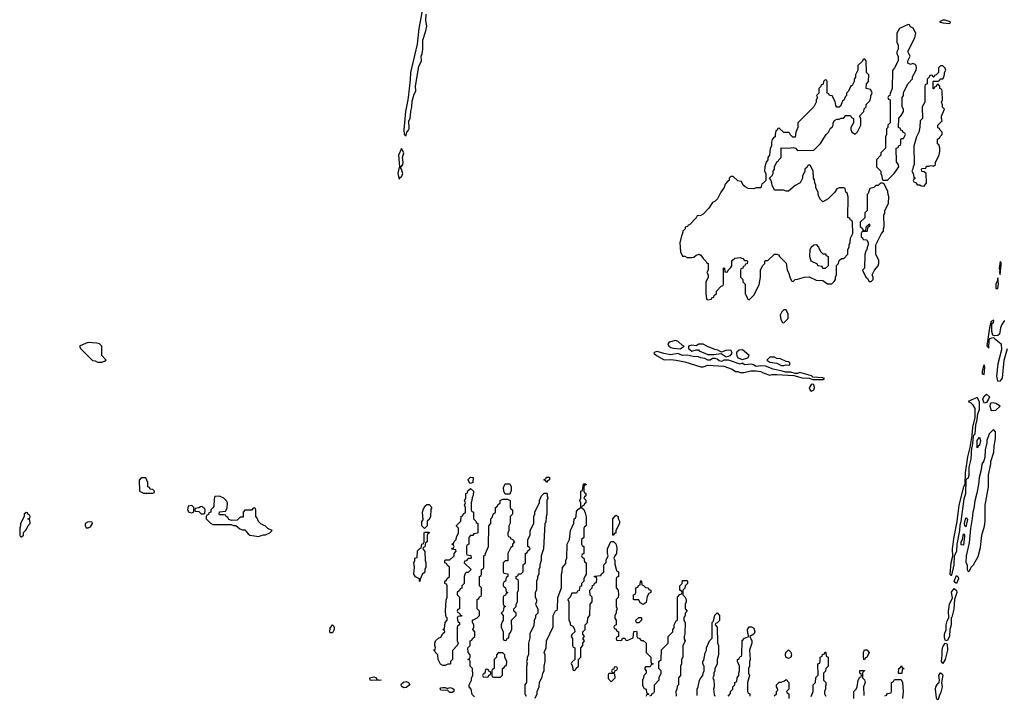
# Model space of a CAD drawing. Header units: inches. Extents: x 2701323 to 2964515, y 494916 to 722124.
# Tile 110 of 256: x 2728914 to 2737465, y 694758 to 700627. Entities that reach past the tile are written whole.
import ezdxf

# ---------------------------------------------------------------- set-up
doc = ezdxf.new("R2010")
doc.units = ezdxf.units.IN
doc.header["$MEASUREMENT"] = 0
for name, color, linetype in [('C7629', 7, 'Continuous'), ('C7639', 7, 'Continuous'), ('C7730', 7, 'Continuous')]:
    doc.layers.add(name, color=color, linetype=linetype)

msp = doc.modelspace()

# ---------------------------------------------------------------- linework, layer by layer
at = {"layer": 'C7629', "color": 2, "elevation": 10}
for points in [[(2729510, 697822), (2729490, 697818), (2729434, 697790), (2729442, 697770), (2729546.4, 697666.4), (2729570, 697664.7), (2729590, 697652), (2729627.3, 697652.7), (2729650, 697662), (2729666, 697670), (2729626, 697710), (2729626, 697790), (2729606, 697810), (2729583.6, 697816.4)], [(2728970, 696346), (2728954, 696330), (2728954, 696310), (2728922, 696250), (2728922, 696230), (2728914, 696210), (2728914, 696150), (2728918, 696138), (2728930, 696134), (2728946, 696150), (2728947.3, 696172.7), (2728970, 696194), (2728987.3, 696232.7), (2729006, 696250), (2729002, 696282), (2728986, 696290), (2729002, 696298), (2729006, 696310), (2729002, 696322), (2728987.3, 696327.3), (2728982, 696342)], [(2729510, 696266), (2729482, 696250), (2729482, 696230), (2729490, 696214), (2729510, 696214), (2729530, 696222), (2729546, 696250), (2729542, 696262)]]:
    msp.add_lwpolyline(points, close=True, dxfattribs=at)
msp.add_lwpolyline([(2730000, 696646), (2729970, 696646), (2729952.7, 696627.3), (2729954, 696530), (2729990, 696514), (2730000, 696514)], dxfattribs=at)
at = {"layer": 'C7639', "color": 2}
for points, elevation in [([(2732293.1, 700000), (2732285.5, 699930), (2732265.5, 699830), (2732250.7, 699670.7), (2732252, 699632), (2732262, 699622), (2732270, 699622), (2732276.2, 699650), (2732293.6, 699670), (2732297.3, 699682.7), (2732294.7, 699750), (2732305.1, 699770), (2732309.5, 699830.5), (2732320.5, 699870), (2732321.1, 699918.9), (2732340.3, 699979.7), (2732350.6, 700000)], 10), ([(2735854, 700000), (2735854, 699990), (2735834, 699970), (2735842, 699950), (2735832, 699930), (2735831.3, 699910), (2735810.9, 699869.1), (2735672, 699730), (2735672, 699690), (2735654, 699650), (2735650, 699606), (2735627.3, 699607.3), (2735606, 699630), (2735602, 699642), (2735590, 699646), (2735550, 699646), (2735510, 699686), (2735498, 699682), (2735492.7, 699667.3), (2735482, 699658), (2735474, 699630), (2735474, 699610), (2735459.6, 699600.4), (2735450, 699586), (2735443.6, 699563.6), (2735442, 699530), (2735431.6, 699508.4), (2735424.7, 699450), (2735412, 699430), (2735412, 699410), (2735398, 699390), (2735384.7, 699350), (2735382, 699310), (2735394, 699290), (2735394, 699230), (2735370, 699206), (2735358, 699202), (2735350, 699166), (2735310, 699166), (2735290, 699158), (2735240.4, 699160.4), (2735214.6, 699174.6), (2735198, 699190), (2735182, 699222), (2735150, 699226), (2735110, 699266), (2735090, 699266), (2735074, 699250), (2735074, 699230), (2735059.6, 699220.4), (2735042, 699198), (2735030.9, 699169.1), (2735002, 699130), (2734974, 699070), (2734954, 699050), (2734930, 699038), (2734898, 698990), (2734850, 698938), (2734830, 698926), (2734798, 698922), (2734790, 698906), (2734730, 698846), (2734718, 698842), (2734714, 698830), (2734694, 698826), (2734692, 698810), (2734672, 698790), (2734671.3, 698770), (2734661, 698750), (2734646.8, 698690), (2734651.6, 698611.6), (2734670, 698574), (2734690, 698572), (2734710, 698562), (2734750, 698562), (2734770, 698564.7), (2734790, 698581), (2734814, 698590), (2734830, 698582), (2734850, 698552), (2734874, 698530), (2734878, 698518), (2734892, 698510), (2734892.7, 698452.7), (2734882, 698430), (2734892, 698410), (2734892, 698390), (2734872.7, 698347.3), (2734872, 698250), (2734878, 698198), (2734890, 698194), (2734922, 698198), (2734926, 698210), (2734942, 698218), (2734946, 698230), (2734966, 698250), (2734966, 698270), (2735007.3, 698312.7), (2735022, 698318), (2735026, 698330), (2735027.3, 698472.7), (2735034, 698470), (2735038, 698438), (2735050, 698434), (2735062, 698438), (2735067.3, 698452.7), (2735090, 698474), (2735098, 698490), (2735098, 698530), (2735103.1, 698536.9), (2735124, 698556), (2735170, 698562), (2735192.7, 698552.7), (2735210, 698534), (2735230, 698534), (2735234, 698530), (2735232.7, 698507.3), (2735218, 698502), (2735210, 698486), (2735198, 698482), (2735194, 698470), (2735178, 698462), (2735174, 698450), (2735174, 698390), (2735194, 698370), (2735194, 698350), (2735214, 698330), (2735214, 698250), (2735238, 698198), (2735250, 698194), (2735290, 698234), (2735336.4, 698323.6), (2735348, 698390), (2735348, 698450), (2735366, 698490), (2735386, 698510), (2735386, 698530), (2735390, 698534), (2735410, 698534), (2735470, 698591.3), (2735490, 698591.3), (2735504.7, 698584.7), (2735512, 698570), (2735570.9, 698510.9), (2735578, 698450), (2735591.3, 698430), (2735604.7, 698384.7), (2735618, 698358), (2735630, 698354), (2735648.4, 698371.6), (2735670, 698372), (2735729.1, 698390.9), (2735770, 698392), (2735830, 698364.7), (2735890, 698362), (2735930, 698332), (2735967.3, 698332.7), (2735988.4, 698351.6), (2735998, 698370), (2735998, 698390), (2736008, 698410), (2736008.4, 698491.6), (2736026, 698510), (2736030, 698534), (2736050, 698554), (2736070, 698554), (2736106, 698590), (2736106, 698630), (2736118, 698650), (2736118, 698670), (2736127.3, 698692.7), (2736128, 698730), (2736148, 698770), (2736147.3, 698867.3), (2736142, 698882), (2736130, 698886), (2736122, 698902), (2736106, 698910), (2736108.4, 699088.4), (2736099, 699119), (2736088, 699130), (2736082, 699162), (2736070, 699166), (2736030, 699166), (2736010, 699158), (2735990, 699126), (2735934, 699070), (2735890, 699046), (2735870, 699066), (2735855.3, 699090), (2735847.3, 699112.7), (2735847.3, 699127.3), (2735828.4, 699168.4), (2735828, 699190), (2735818, 699210), (2735816.4, 699236.4), (2735808, 699250), (2735806, 699310), (2735782, 699362), (2735770, 699366), (2735758, 699362), (2735752.7, 699347.3), (2735734, 699330), (2735732, 699310), (2735712.7, 699267.3), (2735712, 699250), (2735692, 699210), (2735650, 699188), (2735590, 699138), (2735570, 699138), (2735547.3, 699147.3), (2735470, 699146), (2735448, 699190), (2735447.3, 699207.3), (2735436.4, 699236.4), (2735426, 699250), (2735450, 699274), (2735458, 699290), (2735458, 699310), (2735468, 699330), (2735468, 699350), (2735488.4, 699391.6), (2735502, 699398), (2735506, 699410), (2735526, 699430), (2735527.3, 699512.7), (2735590, 699512), (2735630, 699518), (2735651.3, 699511.3), (2735670, 699492), (2735810, 699494), (2735870, 699552), (2735918, 699630), (2735938, 699650), (2735956.4, 699683.6), (2735970, 699694), (2735978, 699710), (2735978, 699730), (2735988.9, 699751.1), (2736010, 699762), (2736030, 699762), (2736048.4, 699771.6), (2736067.3, 699772.7), (2736090, 699794), (2736130, 699794), (2736138, 699778), (2736154, 699770), (2736154, 699730), (2736132, 699690), (2736132.7, 699672.7), (2736142, 699650), (2736170, 699634), (2736190, 699654), (2736218, 699710), (2736218, 699770), (2736206, 699790), (2736246, 699830), (2736248.4, 699851.6), (2736266, 699870), (2736266, 699890), (2736296.4, 699923.6), (2736306, 699950), (2736306, 699970), (2736318, 699990), (2736313, 700000)], 10), ([(2736104.8, 700000), (2736094, 699990), (2736094, 699970), (2736083.6, 699956.4), (2736074, 699930), (2736061, 699919), (2736043.6, 699876.4), (2736030, 699868), (2736010, 699868), (2736001.2, 699881.2), (2735996.4, 699916.4), (2735970, 699966), (2735946, 699970), (2735942, 699982), (2735926, 699990), (2735926, 700000)], 10), ([(2736478.4, 700000), (2736472.7, 699987.3), (2736471.6, 699968.4), (2736458, 699962), (2736454, 699950), (2736458, 699938), (2736474, 699930), (2736474, 699730), (2736454, 699710), (2736454, 699690), (2736442, 699678), (2736442, 699630), (2736432, 699610), (2736434, 699510), (2736394, 699470), (2736394, 699450), (2736354, 699410), (2736354, 699350), (2736391.6, 699311.6), (2736392, 699290), (2736402, 699270), (2736403.6, 699243.6), (2736410, 699234), (2736450, 699234), (2736508.4, 699291.6), (2736548, 699350), (2736547.3, 699367.3), (2736527.3, 699392.7), (2736526, 699510), (2736542, 699518), (2736550, 699534), (2736562, 699538), (2736566, 699550), (2736566, 699590), (2736570, 699594), (2736590, 699594), (2736606, 699630), (2736602, 699642), (2736587.3, 699647.3), (2736582, 699662), (2736567.3, 699667.3), (2736562, 699682), (2736546, 699690), (2736548.4, 699771.6), (2736570, 699794), (2736588, 699830), (2736588, 699850), (2736578, 699870), (2736578, 699950), (2736588, 699970), (2736588, 699990), (2736593, 700000)], 10), ([(2736774, 700000), (2736774, 699910), (2736752, 699870), (2736754, 699770), (2736734, 699750), (2736732.7, 699692.7), (2736722, 699650), (2736702, 699610), (2736678, 699530), (2736682, 699370), (2736672, 699350), (2736671.6, 699328.4), (2736662, 699310), (2736674, 699290), (2736678, 699258), (2736694, 699250), (2736678, 699242), (2736674, 699230), (2736678, 699218), (2736692.7, 699212.7), (2736710, 699194), (2736730, 699194), (2736743.6, 699183.6), (2736770, 699182), (2736788, 699210), (2736786, 699290), (2736770, 699306), (2736747.3, 699307.3), (2736746, 699330), (2736750, 699334), (2736782, 699338), (2736790, 699354), (2736810, 699354), (2736830, 699362), (2736850, 699354), (2736866, 699370), (2736866, 699390), (2736898, 699450), (2736906, 699486), (2736906, 699510), (2736898, 699538), (2736886, 699550), (2736886, 699590), (2736902, 699598), (2736907.3, 699612.7), (2736926, 699630), (2736926, 699650), (2736907.3, 699667.3), (2736902, 699682), (2736888.4, 699688.4), (2736888, 699710), (2736926, 699750), (2736918, 699770), (2736918, 699790), (2736946, 699850), (2736928.4, 699868.4), (2736927.3, 699887.3), (2736918, 699910), (2736928, 699930), (2736926.3, 700000)], 10), ([(2737467, 698013), (2737442, 697978), (2737430.4, 697950), (2737424.4, 697895.6), (2737410, 697884.7), (2737380.7, 697880.7), (2737365.2, 697885.2), (2737357, 697917), (2737356.5, 697963.5), (2737358, 697982), (2737366, 697994), (2737370, 697994), (2737373.2, 698010), (2737370, 698018), (2737350, 698006), (2737336, 697950), (2737314, 697794), (2737330, 697774), (2737334.5, 697845.5), (2737341.5, 697858.5), (2737356, 697864), (2737370, 697864.9), (2737379, 697859), (2737436.3, 697810), (2737440.7, 697759.3), (2737410, 697638), (2737397.3, 697530), (2737406, 697490), (2737430, 697486.8), (2737450, 697514), (2737464, 697670), (2737492.7, 697770)], 10), ([(2730000, 696514), (2730070, 696514), (2730082, 696518), (2730086, 696530), (2730070, 696546), (2730047.3, 696547.3), (2730042, 696562), (2730028, 696568), (2730027.3, 696607.3), (2730010, 696646), (2730000, 696646)], 10), ([(2733390, 694734), (2733408, 694770), (2733408.9, 694791.1), (2733426, 694830), (2733428.4, 694871.6), (2733450, 694914), (2733458, 694950), (2733468, 694970), (2733468, 695010), (2733478, 695050), (2733478, 695110), (2733468, 695130), (2733486, 695170), (2733488.4, 695231.6), (2733547.3, 695352.7), (2733548, 695452), (2733567.3, 695492.7), (2733582, 695498), (2733586, 695510), (2733587.3, 695607.3), (2733618, 695690), (2733618, 695810), (2733626, 695830), (2733627.3, 695867.3), (2733656.4, 695903.6), (2733658, 695930), (2733666, 695950), (2733668, 696070), (2733688, 696110), (2733698, 696190), (2733727.3, 696252.7), (2733728, 696290), (2733742, 696298), (2733747.3, 696312.7), (2733750, 696354), (2733764, 696376), (2733786, 696390), (2733786, 696430), (2733778, 696450), (2733788, 696470), (2733786, 696530), (2733802, 696538), (2733810, 696594), (2733830, 696594), (2733832.7, 696587.3), (2733818, 696582), (2733814, 696570), (2733814, 696530), (2733818, 696518), (2733831.6, 696511.6), (2733832, 696490), (2733818, 696482), (2733814, 696470), (2733830, 696454), (2733832, 696430), (2733818, 696422), (2733812.7, 696407.3), (2733798, 696402), (2733794, 696390), (2733812, 696372), (2733823.6, 696343.6), (2733832.7, 696307.3), (2733834, 696230), (2733818, 696222), (2733814, 696210), (2733814, 696130), (2733794, 696110), (2733794, 696070), (2733798, 696058), (2733814, 696050), (2733814, 695990), (2733798, 695982), (2733794, 695970), (2733798, 695958), (2733814, 695950), (2733818, 695918), (2733834, 695910), (2733834, 695810), (2733823.6, 695796.4), (2733814, 695770), (2733814, 695750), (2733794, 695730), (2733792.7, 695707.3), (2733778, 695702), (2733772.7, 695667.3), (2733758, 695662), (2733750, 695646), (2733710, 695646), (2733694, 695610), (2733674, 695590), (2733682, 695570), (2733682, 695410), (2733694, 695390), (2733694, 695370), (2733718, 695358), (2733731.6, 695331.6), (2733734, 695310), (2733710, 695286), (2733702, 695270), (2733714, 695250), (2733714, 695190), (2733718, 695178), (2733734, 695170), (2733734, 695070), (2733710, 695046), (2733702, 695030), (2733714, 695010), (2733718, 694978), (2733730, 694974), (2733742, 694978), (2733747.3, 694992.7), (2733766, 695010), (2733766, 695070), (2733786, 695090), (2733786, 695170), (2733806, 695190), (2733806, 695210), (2733818, 695230), (2733806, 695250), (2733818, 695270), (2733806, 695290), (2733806, 695310), (2733826, 695330), (2733826, 695370), (2733846, 695390), (2733848.4, 695431.6), (2733866, 695450), (2733868, 695550), (2733886, 695570), (2733886, 695610), (2733868.4, 695628.4), (2733866, 695670), (2733886, 695690), (2733887.3, 695712.7), (2733902, 695718), (2733907.3, 695732.7), (2733922, 695738), (2733926, 695770), (2733922, 695782), (2733907.3, 695787.3), (2733907.3, 695792.7), (2733962, 695798), (2733967.3, 695812.7), (2733986, 695830), (2733988.4, 695891.6), (2734007.3, 695912.7), (2734008.4, 695931.6), (2734026, 695970), (2734018, 695990), (2734018, 696030), (2734047.3, 696092.7), (2734070, 696094), (2734090, 696074), (2734099.8, 696039.8), (2734098, 695990), (2734082, 695970), (2734074, 695950), (2734082, 695930), (2734083.6, 695896.4), (2734092.7, 695852.7), (2734098, 695838), (2734114, 695830), (2734114, 695790), (2734098, 695782), (2734094, 695770), (2734094, 695690), (2734111.6, 695671.6), (2734114, 695630), (2734111.6, 695608.4), (2734094, 695590), (2734094, 695530), (2734102, 695510), (2734094, 695490), (2734094, 695470), (2734082, 695450), (2734083.6, 695423.6), (2734094, 695410), (2734094, 695370), (2734078, 695362), (2734074, 695350), (2734078, 695338), (2734092.7, 695332.7), (2734098, 695318), (2734114, 695310), (2734114, 695270), (2734098, 695262), (2734094, 695250), (2734098, 695238), (2734130, 695234), (2734142, 695238), (2734150, 695254), (2734170, 695254), (2734178, 695238), (2734190, 695234), (2734242, 695258), (2734247.3, 695312.7), (2734270, 695314), (2734274, 695310), (2734274, 695270), (2734278, 695258), (2734292.7, 695252.7), (2734310, 695234), (2734330, 695234), (2734354, 695210), (2734354, 695130), (2734394, 695090), (2734394, 695050), (2734398, 695038), (2734414, 695030), (2734398, 695022), (2734390, 695006), (2734350, 695006), (2734343.6, 694996.4), (2734343.6, 694983.6), (2734354, 694970), (2734354, 694950), (2734334, 694930), (2734331.6, 694908.4), (2734322, 694890), (2734323.6, 694843.6), (2734338, 694818), (2734354, 694810), (2734358, 694778), (2734374, 694770), (2734374, 694766), (2734358, 694762), (2734354, 694750)], 6), ([(2732863.7, 694743.7), (2732844.1, 694764.1), (2732835.3, 694810), (2732818, 694830), (2732818, 694850), (2732838, 694890), (2732838, 694910), (2732848, 694930), (2732846, 694990), (2732826, 695010), (2732826, 695050), (2732822, 695062), (2732806, 695070), (2732822, 695078), (2732826, 695090), (2732826, 695110), (2732808, 695130), (2732806, 695170), (2732826, 695190), (2732826, 695230), (2732842, 695238), (2732846, 695250), (2732866, 695270), (2732866, 695310), (2732848, 695330), (2732858, 695350), (2732858, 695370), (2732846, 695390), (2732846, 695410), (2732886, 695430), (2732906, 695450), (2732906, 695490), (2732886, 695510), (2732886, 695590), (2732902, 695598), (2732907.3, 695612.7), (2732922, 695618), (2732926, 695630), (2732926, 695690), (2732906, 695710), (2732906, 695790), (2732922, 695798), (2732926, 695810), (2732926, 695850), (2732942, 695858), (2732946, 695870), (2732946, 695970), (2732958, 695982), (2732958, 695990), (2732986, 696050), (2732988, 696230), (2733006, 696250), (2733006, 696290), (2733016.4, 696303.6), (2733027.3, 696332.7), (2733046, 696350), (2733046, 696390), (2733062, 696398), (2733067.3, 696412.7), (2733086, 696430), (2733086, 696450), (2733110, 696462), (2733150, 696462), (2733174, 696450), (2733174, 696390), (2733178, 696378), (2733194, 696370), (2733194, 696330), (2733174, 696310), (2733172.7, 696252.7), (2733162, 696230), (2733162, 696190), (2733154, 696170), (2733154, 696150), (2733158, 696138), (2733172.7, 696132.7), (2733178, 696118), (2733190, 696114), (2733212, 696090), (2733194, 696070), (2733194, 696050), (2733178, 696042), (2733152, 695990), (2733152.7, 695927.3), (2733130, 695926), (2733114, 695910), (2733114, 695830), (2733118, 695818), (2733150, 695814), (2733154, 695810), (2733154, 695790), (2733138, 695782), (2733134, 695750), (2733118, 695742), (2733114, 695730), (2733114, 695710), (2733134, 695690), (2733138, 695658), (2733154, 695650), (2733138, 695642), (2733132.7, 695627.3), (2733118, 695622), (2733114, 695610), (2733114, 695550), (2733118, 695538), (2733134, 695530), (2733118, 695522), (2733114, 695490), (2733094, 695470), (2733111.6, 695451.6), (2733114, 695430), (2733114, 695410), (2733103.6, 695396.4), (2733094, 695370), (2733094, 695350), (2733112, 695310), (2733114, 695250), (2733118, 695238), (2733130, 695234), (2733142, 695238), (2733147.3, 695252.7), (2733162, 695258), (2733166, 695290), (2733176.4, 695303.6), (2733187.3, 695332.7), (2733186, 695410), (2733226, 695450), (2733226, 695470), (2733206, 695490), (2733206, 695510), (2733226, 695530), (2733226, 695550), (2733238, 695570), (2733238, 695650), (2733246, 695670), (2733246, 695750), (2733242, 695762), (2733226, 695770), (2733226, 695790), (2733242, 695798), (2733247.3, 695812.7), (2733270, 695814), (2733286, 695830), (2733286, 695890), (2733306, 695910), (2733306, 695990), (2733322, 695998), (2733327.3, 696012.7), (2733346, 696030), (2733342, 696042), (2733326, 696050), (2733327.3, 696107.3), (2733347.3, 696152.7), (2733348, 696190), (2733378, 696250), (2733378, 696310), (2733387.3, 696332.7), (2733388.4, 696351.6), (2733428, 696430), (2733428, 696450), (2733446, 696490), (2733470, 696514), (2733490, 696514), (2733494, 696510), (2733494, 696490), (2733502, 696470), (2733492, 696450), (2733492, 696330), (2733486, 696310), (2733482, 696258), (2733474, 696250), (2733462, 696030), (2733442, 695970), (2733442, 695930), (2733432, 695890), (2733432, 695870), (2733422, 695850), (2733422, 695810), (2733412, 695790), (2733411.6, 695768.4), (2733402, 695750), (2733402, 695670), (2733392, 695650), (2733392, 695610), (2733402, 695590), (2733402, 695570), (2733394, 695550), (2733412.7, 695507.3), (2733414, 695470), (2733394, 695450), (2733394, 695430), (2733382, 695410), (2733379.6, 695360.4), (2733345.4, 695294.6), (2733343.6, 695256.4), (2733332, 695210), (2733332, 695110), (2733322, 695090), (2733322, 695070), (2733314, 695050), (2733322, 695030), (2733314, 695010), (2733314, 694870), (2733302, 694850), (2733302, 694770), (2733312, 694750)], 6), ([(2734386, 694754), (2734402, 694758), (2734407.3, 694772.7), (2734422, 694778), (2734426, 694790), (2734426, 694850), (2734467.3, 694892.7), (2734468.4, 694911.6), (2734486, 694950), (2734486, 694970), (2734466, 694990), (2734466, 695050), (2734486, 695070), (2734488.4, 695151.6), (2734546, 695210), (2734546, 695270), (2734586, 695310), (2734586, 695330), (2734596.4, 695343.6), (2734598, 695370), (2734616.4, 695403.6), (2734626, 695410), (2734628, 695610), (2734647.3, 695632.7), (2734662, 695638), (2734666, 695650), (2734662, 695662), (2734646, 695670), (2734646, 695710), (2734666, 695730), (2734670, 695754), (2734710, 695754), (2734714, 695750), (2734714, 695730), (2734694, 695710), (2734691.6, 695688.4), (2734674, 695670), (2734674, 695630), (2734690, 695614), (2734702, 695590), (2734702, 695570), (2734694, 695550), (2734694, 695510), (2734712, 695490), (2734694, 695470), (2734694, 695450), (2734682, 695430), (2734682, 695410), (2734692, 695390), (2734691.6, 695291.6), (2734684.7, 695270), (2734684.7, 695244.7), (2734692, 695230), (2734672.7, 695187.3), (2734672, 695090), (2734662, 695070), (2734662, 695030), (2734654, 695010), (2734654, 694930), (2734634, 694910), (2734634, 694850), (2734623.6, 694836.4), (2734622, 694810), (2734612, 694790), (2734614, 694750)], 6), ([(2734796.4, 694756.4), (2734798, 694810), (2734807.3, 694832.7), (2734818, 694890), (2734828, 694910), (2734848, 694930), (2734848.9, 694951.1), (2734858, 694970), (2734858, 695010), (2734848, 695030), (2734848, 695050), (2734856.4, 695063.6), (2734867.3, 695127.3), (2734878, 695150), (2734878, 695170), (2734906, 695230), (2734927.3, 695252.7), (2734928, 695390), (2734938, 695402), (2734950, 695454), (2734970, 695474), (2734991.3, 695450), (2734991, 695409), (2734970, 695386), (2734958, 695382), (2734954, 695370), (2734972, 695350), (2734972.7, 695212.7), (2734982, 695190), (2734982, 695110), (2734972, 695070), (2734971.1, 695028.9), (2734952, 694990), (2734952, 694970), (2734942, 694950), (2734942, 694930), (2734934, 694910), (2734942, 694890), (2734944.7, 694850), (2734944.7, 694830), (2734938, 694810), (2734944.7, 694764.7), (2734951.3, 694750)], 6), ([(2735068, 694750), (2735087.3, 694772.7), (2735088.4, 694791.6), (2735106, 694810), (2735106, 694830), (2735126, 694850), (2735126, 694870), (2735142, 694878), (2735146, 694910), (2735158, 694930), (2735158, 694950), (2735166, 694970), (2735166, 695010), (2735148, 695050), (2735148, 695070), (2735162, 695078), (2735170, 695094), (2735182, 695098), (2735186, 695110), (2735188, 695230), (2735210, 695254), (2735246, 695270), (2735236.4, 695296.4), (2735235.3, 695330), (2735250, 695352), (2735270, 695352), (2735290, 695342), (2735298, 695310), (2735290, 695288), (2735254, 695270), (2735271.1, 695231.1), (2735271.1, 695211.1), (2735252, 695150), (2735258, 695070), (2735252, 695050), (2735252, 695010), (2735242, 694990), (2735244.7, 694950), (2735252, 694930), (2735234, 694870), (2735234, 694790), (2735238, 694778), (2735254, 694770), (2735254, 694750)], 6), ([(2735787.3, 694747.3), (2735806, 694790), (2735806, 694850), (2735826, 694870), (2735828.4, 694911.6), (2735847.3, 694932.7), (2735846, 695030), (2735862, 695038), (2735866, 695050), (2735866, 695090), (2735882, 695098), (2735887.3, 695112.7), (2735902, 695118), (2735910, 695134), (2735914, 695130), (2735918, 695098), (2735934, 695090), (2735934, 695010), (2735914, 694990), (2735912.7, 694967.3), (2735894, 694950), (2735894, 694890), (2735914, 694870), (2735912.7, 694812.7), (2735902, 694790), (2735902, 694770), (2735914, 694750)], 6), ([(2736158, 694730), (2736158, 694790), (2736178, 694810), (2736187.3, 694832.7), (2736195.3, 694890), (2736210, 694914), (2736222, 694918), (2736226, 694930), (2736222, 694942), (2736208.9, 694948.9), (2736210, 694972), (2736250, 694974), (2736251.3, 694970), (2736238, 694962), (2736234, 694950), (2736232, 694910), (2736250.9, 694890.9), (2736256, 694870), (2736242, 694830), (2736243.6, 694756.4)], 6), ([(2735467.3, 694752.7), (2735486, 694770), (2735486, 694790), (2735498, 694802), (2735496.4, 694816.4), (2735486, 694830), (2735486, 694850), (2735508.4, 694871.6), (2735527.3, 694872.7), (2735556.4, 694883.6), (2735570, 694894), (2735594, 694870), (2735594, 694810), (2735574, 694790), (2735578, 694778), (2735594, 694770), (2735594, 694730)], 6), ([(2736427.3, 694752.7), (2736442, 694758), (2736450, 694774), (2736482, 694778), (2736486, 694790), (2736486, 694870), (2736502, 694878), (2736510, 694894), (2736570, 694894), (2736582, 694870), (2736586, 694790), (2736582, 694730)], 6)]:
    msp.add_lwpolyline(points, dxfattribs=dict(at, elevation=elevation))
for points, elevation in [([(2732230, 699508.7), (2732204.7, 699450), (2732212.7, 699352.7), (2732230, 699351.3), (2732241.2, 699370), (2732245.2, 699390), (2732239.3, 699430), (2732251.2, 699470)], 10), ([(2732210, 699346), (2732199.1, 699290), (2732210, 699242), (2732221.5, 699258.5), (2732230, 699262.8), (2732242, 699290), (2732230, 699328.7), (2732222, 699342)], 10), ([(2736410, 699206), (2736390, 699206), (2736370, 699186), (2736350, 699186), (2736331.6, 699168.4), (2736298, 699162), (2736282, 699118), (2736274, 699110), (2736274, 698970), (2736254, 698950), (2736252.7, 698907.3), (2736212.7, 698867.3), (2736214, 698830), (2736232.7, 698812.7), (2736238, 698798), (2736250, 698794), (2736262, 698798), (2736267.3, 698832.7), (2736282, 698838), (2736287.3, 698852.7), (2736294, 698850), (2736294, 698830), (2736278, 698822), (2736274, 698790), (2736270, 698786), (2736230, 698786), (2736222, 698770), (2736222, 698742), (2736232.7, 698732.7), (2736238, 698718), (2736270, 698714), (2736282, 698690), (2736282, 698670), (2736272.7, 698647.3), (2736271.6, 698628.4), (2736262, 698618), (2736252.7, 698587.3), (2736252, 698470), (2736234, 698450), (2736262, 698390), (2736278, 698378), (2736290, 698354), (2736310, 698354), (2736326, 698370), (2736326, 698390), (2736318, 698410), (2736338, 698450), (2736368.7, 698490), (2736375.3, 698510), (2736374.6, 698534.6), (2736348, 698590), (2736348, 698670), (2736398, 698770), (2736415.3, 698790), (2736415.3, 698810), (2736422, 698830), (2736418, 698930), (2736428, 698950), (2736428, 698970), (2736458, 699030), (2736462, 699090), (2736455.3, 699110), (2736454.6, 699134.6), (2736422, 699202)], 10), ([(2735890, 698594), (2735910, 698594), (2735918, 698578), (2735934, 698570), (2735934, 698490), (2735910, 698466), (2735890, 698466), (2735882, 698482), (2735846, 698490), (2735842, 698502), (2735788, 698530), (2735775.3, 698570), (2735778, 698630), (2735788, 698650), (2735810, 698672), (2735830, 698674), (2735852, 698650), (2735870, 698614)], 10), ([(2737430, 698526), (2737421, 698470), (2737424.7, 698450), (2737422, 698430), (2737430, 698414), (2737438, 698498), (2737438, 698518)], 10), ([(2737410, 698386), (2737403.5, 698356.5), (2737391.3, 698330), (2737392.7, 698292.7), (2737410, 698291.3), (2737413.9, 698333.9)], 10), ([(2735570, 698106), (2735550, 698106), (2735531.6, 698088.4), (2735519.6, 698060.4), (2735523.6, 698023.6), (2735538, 697998), (2735550, 697994), (2735587.3, 698032.7), (2735588, 698070)], 10), ([(2734610, 697841.2), (2734555.3, 697824.7), (2734542, 697810), (2734550.8, 697790), (2734570, 697779.3), (2734590, 697772.7), (2734650, 697767.7), (2734686, 697790), (2734670, 697798), (2734632.3, 697832.3)], 10), ([(2734850, 697808.7), (2734811.6, 697808.4), (2734790, 697795.3), (2734750, 697799), (2734722, 697790), (2734721, 697770), (2734750, 697746.8), (2734790, 697758), (2734810, 697758), (2734816, 697750), (2734890, 697718.4), (2734942, 697718), (2735006, 697726), (2735050, 697698.8), (2735070, 697702.8), (2735088, 697710), (2735102, 697730), (2735094, 697754), (2735070, 697757.2), (2735046.4, 697753.6), (2735010, 697738), (2734976, 697756), (2734950, 697761.2), (2734887.2, 697787.2)], 10), ([(2735190, 697758), (2735163.6, 697756.4), (2735141, 697739), (2735138, 697730), (2735141, 697710), (2735151.3, 697690), (2735190, 697676.3), (2735230, 697687.7), (2735238, 697690), (2735248.7, 697710)], 10), ([(2734450, 697746), (2734430, 697739), (2734421, 697730), (2734444.7, 697710), (2734510, 697671.3), (2734570, 697674), (2734614, 697670), (2734690, 697654), (2734830, 697611.3), (2734850, 697611.3), (2734890, 697624.7), (2735030, 697616.3), (2735102, 697590), (2735130, 697572), (2735151.1, 697571.1), (2735170, 697562), (2735203.6, 697563.6), (2735263.2, 697576.8), (2735310, 697576.3), (2735350.5, 697570.5), (2735370, 697558.8), (2735430, 697538), (2735450, 697544.7), (2735490, 697544.7), (2735636.9, 697536.9), (2735710, 697516.3), (2735771.6, 697511.6), (2735802, 697502), (2735890, 697502.8), (2735902, 697510), (2735890, 697517.2), (2735803.1, 697523.1), (2735790, 697534), (2735710, 697557.2), (2735690, 697561.2), (2735670, 697552.7), (2735650, 697552.7), (2735610, 697563.7), (2735564, 697564), (2735534.6, 697574.6), (2735458, 697590), (2735390, 697617.2), (2735350, 697619), (2735310, 697614), (2735288, 697630), (2735270, 697636), (2735210, 697629.3), (2735190, 697642), (2735170, 697634), (2735070, 697669), (2735030, 697668.7), (2735010, 697659), (2734990, 697662.7), (2734970, 697679), (2734950, 697685.2), (2734930, 697684), (2734910, 697669.3), (2734890, 697669.3), (2734862.9, 697682.9), (2734828.3, 697688.3), (2734810, 697698), (2734762, 697702), (2734710, 697712.7), (2734669.6, 697709.6), (2734630, 697726), (2734570, 697717), (2734507.3, 697727.3)], 10), ([(2735470, 697695.3), (2735430, 697695.3), (2735402, 697670), (2735430, 697651.3), (2735490, 697643.8), (2735530, 697622.8), (2735550, 697622), (2735570, 697627.7), (2735590, 697625.5), (2735602, 697630), (2735602, 697650), (2735590, 697656), (2735570, 697657.2), (2735522, 697682), (2735490, 697684)], 10), ([(2737290, 697628.7), (2737280.7, 697610), (2737271.3, 697570), (2737272, 697552), (2737290, 697544.7), (2737297, 697610)], 10), ([(2735790, 697462), (2735771.3, 697430), (2735778, 697410), (2735790, 697401), (2735810, 697412), (2735816, 697430), (2735810, 697458)], 10), ([(2737230, 697343.7), (2737151.3, 697310), (2737170, 697300.7), (2737190, 697282.8), (2737207.7, 697250), (2737208, 697170), (2737190, 697086), (2737184.1, 697015.9), (2737166, 696910), (2737146.4, 696830), (2737126.4, 696690), (2737121, 696590), (2737110, 696568), (2737070.6, 696410), (2737052.5, 696267.5), (2737026.7, 696133.3), (2737013, 696030), (2737016, 695964), (2737001.6, 695910), (2736991.1, 695811.1), (2737000.7, 695800.7), (2737010, 695800.7), (2737030, 695892), (2737033.3, 695966.7), (2737039.6, 695990), (2737053.3, 696010), (2737054.8, 696070), (2737077.8, 696190), (2737080.4, 696239.6), (2737090, 696266.8), (2737116.2, 696463.8), (2737130, 696514), (2737133.6, 696626.4), (2737140.5, 696639.5), (2737150, 696644.9), (2737158.9, 696670), (2737160.5, 696739.5), (2737176.4, 696810), (2737182, 696910), (2737190, 696922), (2737197, 697003), (2737201.5, 697018.5), (2737210.8, 697030), (2737216.3, 697103.7), (2737230, 697154), (2737236, 697204), (2737250, 697242), (2737250, 697308.7)], 10), ([(2737290, 697295.1), (2737279, 697330), (2737290, 697357.4), (2737310, 697372.7), (2737334.9, 697350), (2737329, 697330), (2737310, 697301.1)], 6), ([(2737370, 697298.7), (2737350, 697297.2), (2737342, 697290), (2737338.9, 697270), (2737350, 697231), (2737390, 697236), (2737429, 697270), (2737390, 697292.1)], 10), ([(2737370, 697066), (2737332, 697030), (2737312.7, 696972.7), (2737312, 696950), (2737298, 696890), (2737296.9, 696823.1), (2737286.4, 696793.6), (2737270, 696766), (2737264.5, 696715.5), (2737246, 696650), (2737240.5, 696590), (2737226.1, 696513.9), (2737210, 696448), (2737200.4, 696379.6), (2737190.7, 696350), (2737187.2, 696292.8), (2737170, 696208), (2737158.4, 696081.6), (2737134, 695970), (2737131.6, 695911.6), (2737142, 695890), (2737142, 695850), (2737150, 695834), (2737162, 695838), (2737178, 695870), (2737198, 695890), (2737237.2, 695962.8), (2737258, 696042), (2737268.7, 696150), (2737293.6, 696226.4), (2737299, 696270), (2737299, 696410), (2737329, 696570), (2737328.7, 696670), (2737348.7, 696770), (2737348, 696790), (2737375.3, 696870), (2737376.4, 696923.6), (2737388, 696990), (2737387.3, 697047.3)], 10), ([(2737230, 696909), (2737229.9, 696970), (2737250, 697001), (2737258, 696970), (2737250.2, 696930), (2737237.3, 696922.7)], 6), ([(2732830, 696598), (2732822, 696602), (2732810, 696626), (2732810, 696634), (2732828.4, 696651.6), (2732852, 696650), (2732850, 696606)], 6), ([(2733490, 696606), (2733482, 696622), (2733470, 696626), (2733468.4, 696631.6), (2733482, 696638), (2733490, 696654), (2733510, 696654), (2733514, 696650), (2733514, 696630), (2733498, 696622)], 6), ([(2733130, 696506), (2733118, 696530), (2733116.4, 696563.6), (2733130, 696594), (2733170, 696594), (2733182, 696570), (2733183.6, 696536.4), (2733170, 696506)], 6), ([(2730650, 696488), (2730610, 696486), (2730603.6, 696463.6), (2730599.6, 696400.4), (2730592.7, 696387.3), (2730574, 696370), (2730574, 696350), (2730558, 696342), (2730552.7, 696327.3), (2730538, 696322), (2730534, 696310), (2730534, 696290), (2730570, 696252), (2730590, 696242), (2730750, 696242), (2730770, 696234), (2730790, 696234), (2730824.7, 696204.7), (2730850, 696194), (2730870, 696194), (2730899.6, 696159.6), (2730914, 696150), (2730990, 696138), (2731010, 696144.7), (2731030, 696152), (2731050, 696152), (2731086, 696170), (2731106, 696190), (2731070, 696206), (2731050, 696228), (2731007.3, 696247.3), (2730987.3, 696267.3), (2730976.4, 696296.4), (2730966, 696310), (2730966, 696370), (2730962, 696382), (2730950, 696386), (2730938, 696382), (2730930, 696366), (2730870, 696366), (2730854, 696350), (2730854, 696306), (2730830, 696306), (2730802, 696278), (2730755.3, 696275.3), (2730730, 696286), (2730722, 696302), (2730706, 696310), (2730702, 696322), (2730690, 696326), (2730650, 696326), (2730646, 696330), (2730648.7, 696351.3), (2730702, 696358), (2730716.4, 696383.6), (2730718, 696430), (2730710, 696446), (2730686, 696470)], 10), ([(2732590, 695018), (2732568.9, 695028.9), (2732548, 695070), (2732546, 695110), (2732526, 695130), (2732522, 695142), (2732508, 695150), (2732522, 695158), (2732526, 695170), (2732518, 695190), (2732518, 695210), (2732526, 695230), (2732550, 695254), (2732570, 695262), (2732590, 695294), (2732606, 695310), (2732602, 695322), (2732588, 695330), (2732602, 695338), (2732608.4, 695391.6), (2732626, 695410), (2732626, 695430), (2732618, 695438), (2732614.6, 695454.6), (2732613.2, 695490), (2732616.4, 695583.6), (2732626, 695610), (2732626, 695710), (2732622, 695722), (2732606, 695730), (2732606, 695750), (2732622, 695758), (2732627.3, 695772.7), (2732646, 695790), (2732646, 695870), (2732627.3, 695887.3), (2732622, 695902), (2732606, 695910), (2732606, 695930), (2732610, 695934), (2732650, 695934), (2732686, 695970), (2732686, 695990), (2732706, 696010), (2732702, 696022), (2732667.3, 696027.3), (2732667.3, 696032.7), (2732682, 696038), (2732686, 696050), (2732682, 696062), (2732666, 696070), (2732682, 696078), (2732687.3, 696092.7), (2732706, 696110), (2732708, 696132), (2732726, 696170), (2732726, 696210), (2732708.4, 696228.4), (2732708.4, 696231.6), (2732746, 696270), (2732747.3, 696312.7), (2732762, 696318), (2732766, 696330), (2732786, 696350), (2732786, 696390), (2732778, 696410), (2732786, 696430), (2732778, 696450), (2732788, 696470), (2732788.4, 696511.6), (2732802, 696518), (2732807.3, 696532.7), (2732830, 696554), (2732854, 696530), (2732852.7, 696492.7), (2732843.6, 696476.4), (2732842, 696450), (2732834, 696430), (2732834, 696370), (2732838, 696358), (2732854, 696350), (2732854, 696290), (2732874, 696270), (2732878, 696258), (2732894, 696250), (2732894, 696170), (2732890, 696166), (2732858, 696162), (2732850, 696146), (2732830, 696146), (2732814, 696130), (2732814, 696070), (2732798, 696062), (2732794, 696050), (2732794, 695990), (2732798, 695978), (2732832.7, 695972.7), (2732834, 695950), (2732830, 695946), (2732810, 695946), (2732792.7, 695927.3), (2732778, 695922), (2732774, 695910), (2732834, 695850), (2732810, 695826), (2732790, 695826), (2732783.6, 695816.4), (2732774, 695790), (2732774, 695730), (2732754, 695710), (2732752.7, 695687.3), (2732738, 695682), (2732732.7, 695667.3), (2732714, 695650), (2732714, 695630), (2732734, 695610), (2732734, 695510), (2732718, 695502), (2732714, 695490), (2732718, 695478), (2732732.7, 695472.7), (2732738, 695458), (2732754, 695450), (2732750, 695446), (2732718, 695442), (2732714, 695430), (2732718, 695398), (2732734, 695390), (2732734, 695370), (2732718, 695362), (2732714, 695350), (2732714, 695230), (2732722, 695210), (2732714, 695190), (2732672.7, 695147.3), (2732674, 695070), (2732654, 695050), (2732654, 695030), (2732650, 695028), (2732632.7, 695027.3), (2732610, 695018)], 6), ([(2730410, 696406), (2730378, 696402), (2730372, 696370), (2730382, 696350), (2730410, 696342), (2730427.3, 696352.7), (2730426, 696390)], 10), ([(2730498, 696398), (2730483.6, 696396.4), (2730470, 696386), (2730438, 696382), (2730434, 696370), (2730438, 696358), (2730470, 696354), (2730490, 696334), (2730510, 696334), (2730522, 696338), (2730526, 696370), (2730522, 696382), (2730510, 696386)], 10), ([(2732430, 696206), (2732406, 696230), (2732407.3, 696267.3), (2732418, 696282), (2732413.2, 696350), (2732422, 696378), (2732436.4, 696403.6), (2732450, 696414), (2732470, 696414), (2732492, 696390), (2732486, 696374), (2732481, 696310), (2732470, 696286), (2732454, 696270), (2732454, 696230)], 6), ([(2734070, 696146), (2734066, 696150), (2734066, 696290), (2734090, 696322), (2734112, 696310), (2734112.7, 696292.7), (2734122, 696270), (2734122, 696250), (2734092, 696190), (2734091.6, 696168.4), (2734078, 696162)], 6), ([(2737130, 696222.7), (2737122.7, 696230), (2737120.5, 696250), (2737130, 696298.8), (2737137.3, 696297.3), (2737145.4, 696285.4)], 6), ([(2732390, 695746), (2732386, 695750), (2732386, 695770), (2732350, 695786), (2732338, 695810), (2732342, 695870), (2732338, 695910), (2732346, 695930), (2732346, 695950), (2732366, 695954), (2732370, 696014), (2732390, 696034), (2732402, 696038), (2732406, 696070), (2732422, 696078), (2732426, 696090), (2732426, 696170), (2732430, 696174), (2732470, 696174), (2732472, 696170), (2732458, 696162), (2732454, 696150), (2732454, 696090), (2732438, 696082), (2732431.6, 696048.4), (2732418, 696042), (2732414, 696030), (2732432.7, 696007.3), (2732434, 695930), (2732442, 695910), (2732442, 695870), (2732432, 695850), (2732431.6, 695828.4), (2732410, 695806), (2732392.7, 695767.3)], 6), ([(2737110, 696060.9), (2737090, 696065.2), (2737089, 696070), (2737090, 696090.8), (2737100.7, 696110), (2737110, 696160.7), (2737119.1, 696150), (2737119.5, 696139.5)], 6), ([(2737050, 695729.4), (2737037.2, 695737.2), (2737029, 695750), (2737050, 695798), (2737065.5, 695785.5), (2737066.7, 695770)], 6), ([(2734330, 695546), (2734302, 695562), (2734290, 695586), (2734250, 695586), (2734246, 695590), (2734246, 695630), (2734262, 695638), (2734266, 695650), (2734266, 695690), (2734282, 695698), (2734287.3, 695712.7), (2734302, 695718), (2734306, 695750), (2734310, 695754), (2734314, 695750), (2734318, 695718), (2734332.7, 695712.7), (2734350, 695694), (2734372.7, 695692.7), (2734378, 695678), (2734394, 695670), (2734394, 695650), (2734378, 695642), (2734363.6, 695616.4), (2734356, 695564)], 6), ([(2736970, 695232.3), (2736950, 695236), (2736944.2, 695264.2), (2736945.4, 695290), (2736959.1, 695330), (2736958.9, 695370), (2736970, 695405.5), (2736983.5, 695430), (2736979.4, 695490), (2736989.8, 695550), (2737016, 695604), (2737007.6, 695652.4), (2737030, 695686), (2737048.8, 695668.8), (2737051.8, 695650), (2737031.7, 695590), (2737025.2, 695505.2), (2737010, 695437.2), (2737004, 695430), (2737003.2, 695370), (2736991.3, 695330), (2736987.6, 695270)], 6), ([(2731610, 695299), (2731607.3, 695310), (2731610, 695341), (2731630, 695370.6), (2731640.5, 695360.5), (2731645.8, 695345.8), (2731644.9, 695330), (2731630, 695299.5)], 6), ([(2734270, 695386), (2734266, 695410), (2734290, 695434), (2734310, 695434), (2734314, 695430), (2734314, 695410), (2734290, 695386)], 6), ([(2736930, 695032.7), (2736918.4, 695050), (2736925.5, 695110), (2736923.9, 695150), (2736930, 695179.3), (2736950, 695212), (2736965.2, 695205.2), (2736970, 695198), (2736971.1, 695150), (2736950, 695069)], 6), ([(2733110, 695126), (2733070, 695126), (2733054, 695110), (2733054, 695090), (2733034, 695070), (2733034, 694990), (2733018, 694982), (2733014, 694970), (2733014, 694930), (2733018, 694918), (2733030, 694914), (2733090, 694914), (2733107.3, 694932.7), (2733106, 694990), (2733122, 694998), (2733130, 695014), (2733142, 695018), (2733146, 695050), (2733128.4, 695088.4), (2733126, 695110)], 6), ([(2735590, 695078), (2735568.9, 695088.9), (2735564, 695110), (2735568.7, 695130), (2735590, 695152), (2735611.3, 695131.3), (2735616, 695110), (2735610, 695088)], 6), ([(2736250, 695066), (2736246, 695070), (2736242, 695102), (2736242, 695130), (2736250, 695152), (2736270, 695152), (2736290.9, 695129.1), (2736270, 695086), (2736258, 695082)], 6), ([(2732970, 694986), (2732958, 694982), (2732954, 694950), (2732938, 694942), (2732934, 694930), (2732938, 694918), (2732970, 694914), (2732982, 694918), (2732987.3, 694932.7), (2733002, 694938), (2733006, 694950), (2733002, 694962), (2732987.3, 694967.3), (2732982, 694982)], 6), ([(2734070, 694946), (2734030, 694946), (2734023.6, 694936.4), (2734023.6, 694903.6), (2734050, 694874), (2734086, 694910), (2734082, 694942)], 6), ([(2734090, 695006), (2734078, 695002), (2734074, 694986), (2734058, 694982), (2734054, 694970), (2734058, 694958), (2734070, 694954), (2734082, 694958), (2734086, 694974), (2734102, 694978), (2734106, 694990), (2734102, 695002)], 6), ([(2736550, 694946), (2736546, 694950), (2736548.4, 694991.6), (2736562, 694998), (2736570, 695014), (2736578, 694998), (2736591.3, 694991.3), (2736590, 694986), (2736578, 694982), (2736574, 694950), (2736570, 694946)], 6), ([(2736890, 694718), (2736880.4, 694720.4), (2736876.4, 694736.4), (2736867.1, 694810), (2736870.9, 694830), (2736890, 694863), (2736899.3, 694870), (2736902.9, 694890), (2736895.1, 694930), (2736910, 694954), (2736925.5, 694945.5), (2736931.4, 694931.4), (2736918, 694870), (2736924, 694830), (2736915.1, 694784.9), (2736898, 694750)], 6), ([(2731970, 694885.2), (2731958, 694890), (2731955.3, 694910), (2731990, 694919.1), (2732012, 694910), (2732014, 694894), (2732054, 694890), (2732050, 694888.7)], 6), ([(2732250, 694822.7), (2732235.3, 694830), (2732230, 694838), (2732227, 694850), (2732230, 694858), (2732247, 694873), (2732270, 694878), (2732292, 694870), (2732302, 694850), (2732270, 694824.5)], 6), ([(2732670, 694781.2), (2732650, 694782.7), (2732630, 694802), (2732610, 694799), (2732570, 694802), (2732565.2, 694814.8), (2732570, 694822), (2732590, 694824.7), (2732610, 694824.7), (2732630, 694818), (2732650, 694826), (2732670, 694821), (2732684.7, 694810), (2732684.7, 694790)], 6)]:
    msp.add_lwpolyline(points, close=True, dxfattribs=dict(at, elevation=elevation))
at = {"layer": 'C7730', "color": 2, "elevation": 10}
for points in [[(2732419.1, 700750), (2732381.6, 700550), (2732365.2, 700414.8), (2732307.3, 700170), (2732304.5, 700104.5), (2732293.1, 700000)], [(2732350.6, 700000), (2732355.6, 700010), (2732352.6, 700050), (2732379.1, 700220.9), (2732404.5, 700270), (2732402, 700310), (2732409.4, 700330), (2732414, 700370), (2732414.7, 700450), (2732441.6, 700530), (2732449.6, 700570), (2732441.7, 700621.7), (2732444.2, 700675.8)], [(2736593, 700000), (2736630, 700074), (2736667.3, 700112.7), (2736668.4, 700131.6), (2736698, 700190), (2736702, 700210), (2736698, 700230), (2736690, 700238), (2736670, 700248), (2736650, 700238), (2736626, 700250), (2736628, 700270), (2736646, 700310), (2736628.4, 700351.6), (2736688, 700470), (2736695.3, 700510), (2736674.6, 700554.6), (2736650, 700566), (2736642, 700582), (2736630, 700586), (2736554, 700550), (2736532, 700510), (2736532, 700430), (2736542, 700410), (2736542, 700370), (2736532.7, 700347.3), (2736532, 700330), (2736542, 700310), (2736542, 700270), (2736511.6, 700208.4), (2736492.7, 700187.3), (2736492, 700030), (2736478.4, 700000)], [(2736313, 700000), (2736302, 700022), (2736266, 700030), (2736268.4, 700071.6), (2736286, 700090), (2736287.3, 700147.3), (2736268, 700170), (2736266, 700270), (2736250, 700286), (2736238, 700282), (2736232.7, 700267.3), (2736194, 700230), (2736192, 700190), (2736172.7, 700147.3), (2736171.6, 700128.4), (2736162, 700110), (2736162, 700090), (2736143.6, 700056.4), (2736130, 700046), (2736112.7, 700007.3), (2736104.8, 700000)], [(2736926.3, 700000), (2736926, 700010), (2736922, 700022), (2736906, 700030), (2736906, 700050), (2736890, 700066), (2736878, 700062), (2736872.7, 700047.3), (2736858, 700042), (2736852.7, 700027.3), (2736847.3, 700027.3), (2736846, 700090), (2736850, 700094), (2736890, 700094), (2736902, 700098), (2736907.3, 700112.7), (2736930, 700114), (2736936.4, 700123.6), (2736946, 700150), (2736946, 700170), (2736958, 700190), (2736950, 700206), (2736930, 700226), (2736910, 700226), (2736894, 700210), (2736894, 700170), (2736872.7, 700147.3), (2736858, 700142), (2736852.7, 700127.3), (2736847.3, 700127.3), (2736842, 700142), (2736830, 700146), (2736818, 700142), (2736812.7, 700127.3), (2736794, 700110), (2736794, 700070), (2736778, 700062), (2736774, 700050), (2736774, 700000)], [(2735926, 700000), (2735926, 700090), (2735922, 700102), (2735910, 700106), (2735894, 700090), (2735892.7, 700067.3), (2735878, 700062), (2735872.7, 700047.3), (2735854, 700030), (2735854, 700000)]]:
    msp.add_lwpolyline(points, dxfattribs=at)
msp.add_lwpolyline([(2736950, 700624), (2736930, 700624), (2736902, 700610), (2736930, 700598.8), (2736990, 700594), (2736996.4, 700603.6), (2736995.3, 700610)], close=True, dxfattribs=at)

doc.saveas('drawing.dxf')
